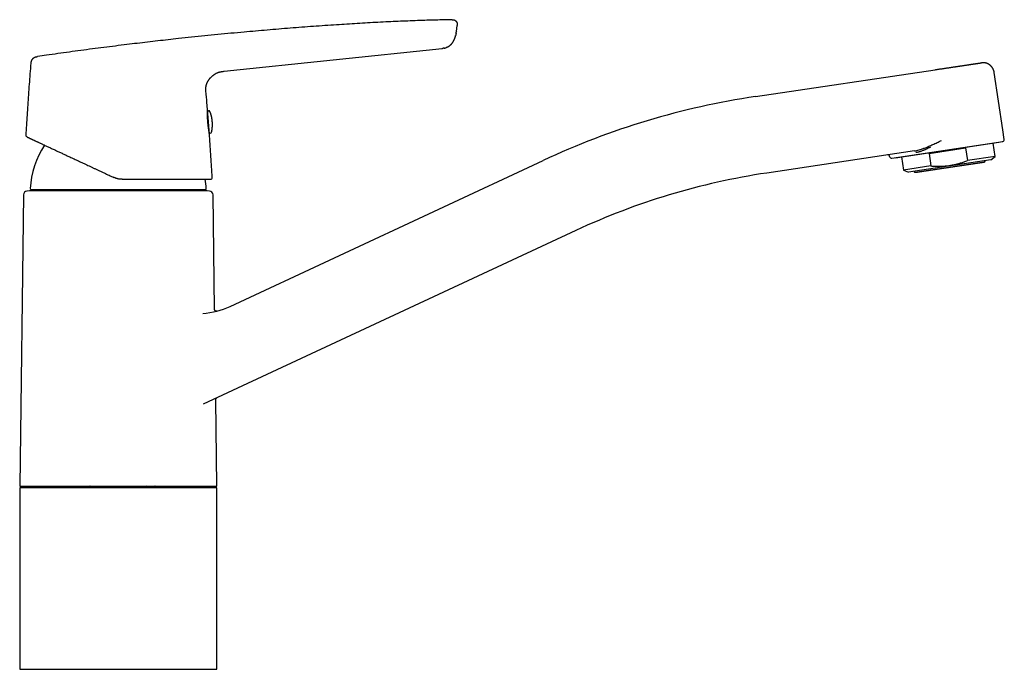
# Model space of a CAD drawing. Header units: millimetres. Extents: x 8 to 820, y 12 to 521.
# Tile 28 of 28: x 565 to 820, y 353 to 521. Entities that reach past the tile are written whole.
import ezdxf

# ---------------------------------------------------------------- set-up
doc = ezdxf.new("R2010")
doc.units = ezdxf.units.MM

msp = doc.modelspace()

# ---------------------------------------------------------------- linework, layer by layer
at = {"color": 7, "linetype": 'Continuous', "lineweight": 30}
for p, q in [((678.3, 518.1), (678.27, 517.89)), ((678.27, 517.89), (678.27, 517.89)), ((678.3, 518.1), (678.49, 519.64)), ((677.75, 515.92), (677.69, 515.8)), ((677.75, 515.92), (677.75, 515.92)), ((618.22, 507.77), (674.63, 513.7)), ((674.64, 513.7), (674.63, 513.7)), ((814.09, 509.96), (814.08, 509.95)), ((617.12, 507.59), (617.16, 507.6)), ((617.53, 507.68), (617.58, 507.69)), ((755.71, 501.23), (802.2, 508.18)), ((817.48, 507.43), (817.46, 507.53)), ((817.47, 507.44), (817.48, 507.43)), ((817.47, 507.44), (817.48, 507.43)), ((819.69, 492.62), (817.48, 507.43)), ((613.67, 504.37), (613.68, 504.41)), ((613.56, 503.93), (613.56, 503.98)), ((613.95, 497.4), (613.95, 497.43)), ((613.95, 497.43), (613.95, 497.43)), ((614.39, 491.83), (614.39, 491.87)), ((820.07, 490.14), (819.7, 492.62)), ((790.97, 485.27), (819.65, 489.57)), ((791.95, 485.41), (818.65, 489.4)), ((817.68, 485.74), (817.17, 489.18)), ((818.65, 489.4), (818.65, 489.42)), ((796.81, 487.17), (758.6, 481.44)), ((800.59, 486.5), (810.07, 487.92)), ((810.07, 487.92), (810.56, 484.68)), ((619.79, 446.93), (700.75, 484.69)), ((790.4, 485.7), (790.4, 485.69)), ((793.43, 485.63), (793.95, 482.19)), ((816.55, 484.84), (795.29, 481.67)), ((800.59, 486.5), (801.07, 483.26)), ((817.68, 485.74), (810.56, 484.68)), ((816.55, 484.84), (817.68, 485.74)), ((801.07, 483.26), (793.95, 482.19)), ((793.95, 482.19), (795.29, 481.67)), ((567.83, 476.82), (567.22, 476.77)), ((613.83, 476.82), (567.83, 476.82)), ((568.26, 477.18), (613.4, 477.18)), ((614.44, 476.77), (613.83, 476.82)), ((566.31, 475.78), (565.33, 400.42)), ((615.74, 446.18), (615.35, 475.78)), ((709.2, 466.56), (612.82, 421.62)), ((616.33, 400.42), (616.04, 422.79)), ((565.33, 400.42), (616.33, 400.42)), ((565.33, 400.02), (565.33, 353.02)), ((616.33, 400.02), (565.33, 400.02)), ((616.33, 353.02), (616.33, 400.02)), ((565.33, 353.02), (616.33, 353.02))]:
    msp.add_line(p, q, dxfattribs=at)
for centre, radius, start, end in [((785.28, 303.43), 200, 98.5, 115), ((613.68, 497.06), 0.3, 329.1641, 4.4474), ((614.27, 497.26), 0.3, 21.889, 184.4474), ((614.06, 492.16), 0.3, 4.4474, 38.674), ((614.67, 492.06), 0.3, 184.4474, 347.0058), ((819.57, 490.07), 0.5, 278.5231, 8.5231), ((590.83, 476.17), 22.8, 146.7901, 176.9191), ((789.91, 485.63), 0.5, 8.5462, 98.5231), ((790.9, 485.77), 0.5, 188.5231, 278.5231), ((590.83, 476.17), 22.8, 3.081, 9.2154), ((614.64, 480.32), 0.5, 270, 3.2816), ((785.28, 303.43), 180, 98.5231, 115), ((567.31, 475.77), 1, 95, 179.2559), ((568.26, 477.38), 0.2, 176.9566, 270), ((613.4, 477.38), 0.2, 270, 3.0434), ((614.35, 475.77), 1, 0.7441, 85), ((611.33, 465.06), 20, 273.922, 295)]:
    msp.add_arc(centre, radius, start, end, dxfattribs=at)
for points, knots in [([(677.18, 521.12), (676.76, 521.11), (675.69, 521.09), (673.99, 521.05), (672.07, 521), (670.15, 520.94), (668.04, 520.87), (665.73, 520.78), (663.22, 520.68), (660.65, 520.56), (658.03, 520.43), (655.34, 520.28), (652.66, 520.12), (649.98, 519.96), (647.19, 519.78), (644.3, 519.58), (641.31, 519.37), (638.32, 519.15), (635.33, 518.92), (632.35, 518.68), (629.36, 518.43), (626.37, 518.17), (623.25, 517.89), (619.99, 517.59), (616.59, 517.27), (613.19, 516.93), (609.8, 516.58), (606.65, 516.24), (603.74, 515.92), (601.08, 515.62), (598.41, 515.32), (595.74, 515), (592.96, 514.67), (590.08, 514.31), (587.1, 513.94), (584.13, 513.55), (581.15, 513.16), (578.19, 512.75), (575.22, 512.34), (572.47, 511.95), (570.72, 511.69), (569.95, 511.58)], [0, 0, 0, 0, 0.011776, 0.029585, 0.047411, 0.065236, 0.083053, 0.106371, 0.129679, 0.152978, 0.177933, 0.202883, 0.22783, 0.252776, 0.277723, 0.305567, 0.333409, 0.361248, 0.389082, 0.416908, 0.444726, 0.472537, 0.500343, 0.532048, 0.563752, 0.595448, 0.627128, 0.658785, 0.683664, 0.708576, 0.733527, 0.758505, 0.783498, 0.811395, 0.839279, 0.867137, 0.894971, 0.922784, 0.950578, 0.97836, 1, 1, 1, 1]), ([(677.21, 521.12), (677.2, 521.12), (677.19, 521.12), (677.18, 521.12), (677.18, 521.12)], [0, 0, 0, 0, 0.9080666, 1, 1, 1, 1]), ([(677.2, 521.12), (677.2, 521.12), (677.19, 521.12), (677.18, 521.12), (677.18, 521.12)], [0, 0, 0, 0, 0.197462, 1, 1, 1, 1]), ([(677.21, 521.12), (677.23, 521.12), (677.29, 521.12), (677.37, 521.12), (677.47, 521.11), (677.57, 521.1), (677.66, 521.08), (677.75, 521.05), (677.84, 521.02), (677.93, 520.98), (678.01, 520.92), (678.09, 520.87), (678.16, 520.8), (678.23, 520.73), (678.29, 520.66), (678.35, 520.58), (678.39, 520.49), (678.43, 520.4), (678.47, 520.31), (678.49, 520.21), (678.51, 520.1), (678.52, 519.99), (678.51, 519.87), (678.5, 519.76), (678.5, 519.68), (678.49, 519.64)], [0, 0, 0, 0, 0.026998, 0.069311, 0.111624, 0.153952, 0.196257, 0.238528, 0.28081, 0.323114, 0.365425, 0.407729, 0.450037, 0.492348, 0.534659, 0.576966, 0.619269, 0.661575, 0.703879, 0.746169, 0.796905, 0.847678, 0.898434, 0.9492, 1, 1, 1, 1]), ([(678.24, 517.65), (678.23, 517.62), (678.22, 517.52), (678.18, 517.32), (678.15, 517.15), (678.13, 517.06), (678.13, 517.06)], [0, 0, 0, 0, 0.112027, 0.550973, 0.98996, 1, 1, 1, 1]), ([(678.24, 517.65), (678.24, 517.65), (678.24, 517.65), (678.24, 517.66), (678.24, 517.67), (678.24, 517.68), (678.24, 517.69), (678.24, 517.69), (678.24, 517.7), (678.24, 517.71), (678.24, 517.72), (678.24, 517.72), (678.25, 517.73), (678.25, 517.73), (678.25, 517.74), (678.25, 517.74), (678.25, 517.75), (678.25, 517.75), (678.25, 517.76), (678.25, 517.77), (678.25, 517.78), (678.25, 517.79), (678.26, 517.81), (678.26, 517.82), (678.26, 517.84), (678.26, 517.85), (678.27, 517.87), (678.27, 517.88), (678.27, 517.89)], [0, 0, 0, 0, 0.090945, 0.172452, 0.244536, 0.307214, 0.36051, 0.397795, 0.428658, 0.45321, 0.467623, 0.47883, 0.487291, 0.490814, 0.494125, 0.497502, 0.501198, 0.510207, 0.522072, 0.537178, 0.562661, 0.594449, 0.632659, 0.687087, 0.750955, 0.824341, 0.907324, 1, 1, 1, 1]), ([(676.93, 514.7), (676.93, 514.69), (676.88, 514.64), (676.79, 514.56), (676.67, 514.45), (676.54, 514.35), (676.42, 514.26), (676.28, 514.17), (676.14, 514.09), (675.99, 514.01), (675.83, 513.94), (675.72, 513.91), (675.66, 513.89)], [0, 0, 0, 0, 0.005748, 0.1351465, 0.2387192, 0.3422902, 0.4458125, 0.54927, 0.6526807, 0.768505, 0.8843936, 1, 1, 1, 1]), ([(676.93, 514.7), (676.93, 514.7), (676.94, 514.71), (676.95, 514.71), (676.96, 514.72), (676.96, 514.73), (676.97, 514.74), (676.98, 514.75), (676.99, 514.75), (676.99, 514.76), (677, 514.77), (677.01, 514.78), (677.02, 514.79), (677.03, 514.8), (677.05, 514.83), (677.09, 514.87), (677.13, 514.92), (677.18, 514.98), (677.22, 515.04), (677.27, 515.1), (677.32, 515.17), (677.37, 515.24), (677.41, 515.31), (677.45, 515.37), (677.49, 515.43), (677.53, 515.49), (677.56, 515.54), (677.58, 515.59), (677.6, 515.63), (677.62, 515.66), (677.64, 515.7), (677.65, 515.73), (677.67, 515.76), (677.68, 515.78), (677.69, 515.8), (677.69, 515.8)], [0, 0, 0, 0, 0.036396, 0.068413, 0.096047, 0.119317, 0.138276, 0.153048, 0.161548, 0.16812, 0.170859, 0.179187, 0.191162, 0.203365, 0.217929, 0.253819, 0.293911, 0.338203, 0.386694, 0.438873, 0.490239, 0.539726, 0.587343, 0.633095, 0.676986, 0.71902, 0.758933, 0.787456, 0.815353, 0.843206, 0.871588, 0.90103, 0.931998, 0.964882, 1, 1, 1, 1]), ([(677.75, 515.92), (677.75, 515.92), (677.75, 515.93), (677.76, 515.95), (677.77, 515.96), (677.78, 515.98), (677.78, 516), (677.79, 516.01), (677.8, 516.03), (677.81, 516.05), (677.82, 516.07), (677.83, 516.1), (677.84, 516.14), (677.86, 516.18), (677.88, 516.23), (677.89, 516.27), (677.91, 516.31), (677.92, 516.35), (677.94, 516.39), (677.95, 516.44), (677.97, 516.49), (677.99, 516.54), (678, 516.58), (678.01, 516.61), (678.01, 516.64), (678.02, 516.65), (678.02, 516.67), (678.02, 516.68), (678.03, 516.68), (678.03, 516.68), (678.03, 516.68), (678.03, 516.68), (678.03, 516.69), (678.03, 516.69), (678.03, 516.69), (678.03, 516.69), (678.03, 516.69), (678.03, 516.69), (678.03, 516.7), (678.03, 516.7), (678.03, 516.71), (678.04, 516.73), (678.04, 516.74), (678.05, 516.76), (678.06, 516.78), (678.06, 516.81), (678.07, 516.84), (678.08, 516.88), (678.09, 516.92), (678.11, 516.96), (678.12, 517.01), (678.12, 517.04), (678.13, 517.06)], [0, 0, 0, 0, 0.033151, 0.061165, 0.084169, 0.102453, 0.116656, 0.122652, 0.131766, 0.141484, 0.152598, 0.165299, 0.188741, 0.216702, 0.23954, 0.264811, 0.290954, 0.315857, 0.339515, 0.37756, 0.411925, 0.44264, 0.469734, 0.493239, 0.510118, 0.524574, 0.536664, 0.544239, 0.550611, 0.555899, 0.560258, 0.563648, 0.566131, 0.567083, 0.567895, 0.568637, 0.569402, 0.570272, 0.571307, 0.573992, 0.582198, 0.594438, 0.610793, 0.631284, 0.655906, 0.68909, 0.727626, 0.77149, 0.820658, 0.875121, 0.934889, 1, 1, 1, 1]), ([(674.63, 513.7), (674.63, 513.7), (674.63, 513.7), (674.64, 513.7), (674.65, 513.7), (674.66, 513.7), (674.67, 513.7), (674.68, 513.7), (674.69, 513.71), (674.7, 513.71), (674.71, 513.71), (674.72, 513.71), (674.73, 513.71), (674.73, 513.71), (674.74, 513.71), (674.75, 513.71), (674.76, 513.71), (674.76, 513.71), (674.77, 513.71), (674.78, 513.72), (674.79, 513.72), (674.81, 513.72), (674.82, 513.72), (674.82, 513.72), (674.83, 513.72), (674.84, 513.72), (674.85, 513.72), (674.85, 513.72), (674.85, 513.72), (674.85, 513.72)], [0, 0, 0, 0, 0.019865, 0.096366, 0.164219, 0.223454, 0.274126, 0.316335, 0.350255, 0.376218, 0.390906, 0.402228, 0.407081, 0.414055, 0.421092, 0.430512, 0.435236, 0.440162, 0.451638, 0.466484, 0.492647, 0.526727, 0.569026, 0.619692, 0.678796, 0.746376, 0.822442, 0.90699, 1, 1, 1, 1]), ([(675.12, 513.76), (675.07, 513.75), (674.98, 513.74), (674.9, 513.73), (674.85, 513.72)], [0, 0, 0, 0, 0.55029, 1, 1, 1, 1]), ([(675.12, 513.76), (675.13, 513.76), (675.13, 513.76), (675.14, 513.76), (675.14, 513.76), (675.15, 513.77), (675.16, 513.77), (675.17, 513.77), (675.18, 513.77), (675.19, 513.77), (675.2, 513.77), (675.21, 513.78), (675.22, 513.78), (675.24, 513.78), (675.25, 513.79), (675.27, 513.79), (675.28, 513.79), (675.29, 513.79), (675.3, 513.8), (675.31, 513.8), (675.33, 513.8), (675.35, 513.81), (675.38, 513.81), (675.4, 513.82), (675.42, 513.82), (675.45, 513.83), (675.47, 513.83), (675.49, 513.84), (675.51, 513.85), (675.54, 513.85), (675.56, 513.86), (675.58, 513.86), (675.6, 513.87), (675.61, 513.87), (675.63, 513.88), (675.65, 513.88), (675.66, 513.89), (675.66, 513.89)], [0, 0, 0, 0, 0.05483, 0.106372, 0.154586, 0.199443, 0.240922, 0.278361, 0.312525, 0.343416, 0.371047, 0.398515, 0.421854, 0.441158, 0.456592, 0.468483, 0.473313, 0.477581, 0.481508, 0.487366, 0.493658, 0.502753, 0.512569, 0.524063, 0.538328, 0.555933, 0.577165, 0.602171, 0.631026, 0.663763, 0.700388, 0.740887, 0.785231, 0.833377, 0.885269, 0.940837, 1, 1, 1, 1]), ([(567, 491.22), (567.05, 492.09), (567.15, 493.83), (567.31, 496.44), (567.48, 499.05), (567.67, 501.7), (567.86, 504.4), (568.08, 507.13), (568.23, 508.95), (568.31, 509.86)], [0, 0, 0, 0, 0.14, 0.28, 0.42, 0.56, 0.706667, 0.853333, 1, 1, 1, 1]), ([(568.31, 509.86), (568.31, 509.9), (568.32, 509.99), (568.33, 510.12), (568.35, 510.25), (568.38, 510.38), (568.42, 510.5), (568.46, 510.61), (568.51, 510.71), (568.56, 510.8), (568.62, 510.89), (568.69, 510.98), (568.76, 511.06), (568.84, 511.14), (568.92, 511.21), (569.01, 511.27), (569.1, 511.33), (569.2, 511.38), (569.3, 511.43), (569.42, 511.47), (569.55, 511.51), (569.68, 511.54), (569.8, 511.56), (569.89, 511.57), (569.93, 511.58)], [0, 0, 0, 0, 0.05002, 0.100024, 0.150031, 0.200044, 0.250029, 0.291694, 0.333367, 0.375039, 0.416705, 0.458358, 0.499997, 0.541634, 0.583284, 0.624949, 0.666622, 0.708299, 0.749969, 0.799958, 0.84997, 0.899976, 0.94998, 1, 1, 1, 1]), ([(807.12, 508.91), (807.22, 508.93), (807.41, 508.96), (807.7, 509), (807.98, 509.04), (808.26, 509.08), (808.53, 509.12), (808.8, 509.16), (809.06, 509.2), (809.32, 509.24), (809.58, 509.28), (809.83, 509.32), (810.07, 509.35), (810.31, 509.39), (810.55, 509.43), (810.77, 509.46), (811, 509.49), (811.14, 509.51), (811.21, 509.52)], [0, 0, 0, 0, 0.062856, 0.125677, 0.188462, 0.251214, 0.313935, 0.375513, 0.437076, 0.498634, 0.560202, 0.62305, 0.685917, 0.748791, 0.811654, 0.874489, 0.937277, 1, 1, 1, 1]), ([(811.21, 509.52), (811.28, 509.54), (811.42, 509.56), (811.62, 509.59), (811.81, 509.61), (812, 509.64), (812.17, 509.67), (812.34, 509.69), (812.5, 509.72), (812.66, 509.74), (812.81, 509.76), (812.97, 509.79), (813.12, 509.81), (813.27, 509.83), (813.4, 509.85), (813.52, 509.87), (813.59, 509.88), (813.63, 509.89)], [0, 0, 0, 0, 0.063528, 0.126949, 0.190255, 0.253449, 0.316536, 0.378396, 0.440156, 0.501817, 0.563378, 0.636534, 0.709542, 0.7824, 0.855099, 0.927635, 1, 1, 1, 1]), ([(813.63, 509.89), (813.66, 509.89), (813.73, 509.9), (813.81, 509.91), (813.89, 509.92), (813.95, 509.93), (814.01, 509.94), (814.06, 509.95), (814.08, 509.95), (814.09, 509.96)], [0, 0, 0, 0, 0.141071, 0.281799, 0.422176, 0.562202, 0.708521, 0.854457, 1, 1, 1, 1]), ([(814.09, 509.96), (814.1, 509.96), (814.12, 509.96), (814.13, 509.96), (814.14, 509.96), (814.14, 509.96), (814.14, 509.96)], [0, 0, 0, 0, 0.311323, 0.621764, 0.931284, 1, 1, 1, 1]), ([(817.47, 507.44), (817.47, 507.47), (817.46, 507.55), (817.43, 507.65), (817.41, 507.74), (817.39, 507.83), (817.37, 507.9), (817.35, 507.96), (817.33, 508.01), (817.31, 508.05), (817.3, 508.08), (817.29, 508.1), (817.29, 508.12), (817.28, 508.14), (817.27, 508.15), (817.27, 508.17), (817.25, 508.2), (817.24, 508.24), (817.22, 508.29), (817.19, 508.35), (817.15, 508.42), (817.11, 508.5), (817.05, 508.58), (817.01, 508.66), (816.96, 508.72), (816.93, 508.77), (816.9, 508.82), (816.87, 508.85), (816.84, 508.88), (816.82, 508.92), (816.78, 508.95), (816.74, 509), (816.7, 509.05), (816.64, 509.11), (816.58, 509.17), (816.51, 509.24), (816.43, 509.31), (816.34, 509.38), (816.24, 509.45), (816.14, 509.52), (816.04, 509.59), (815.94, 509.64), (815.85, 509.69), (815.76, 509.73), (815.67, 509.77), (815.57, 509.81), (815.47, 509.85), (815.34, 509.88), (815.24, 509.91), (815.16, 509.93), (815.12, 509.94), (815.09, 509.94), (815.06, 509.95), (815.03, 509.95), (815.02, 509.96), (815, 509.96), (814.99, 509.96), (814.98, 509.96), (814.95, 509.97), (814.92, 509.97), (814.88, 509.97), (814.82, 509.98), (814.76, 509.99), (814.68, 509.99), (814.59, 509.99), (814.49, 509.99), (814.38, 509.99), (814.26, 509.98), (814.18, 509.97), (814.14, 509.96)], [0, 0, 0, 0, 0.024495, 0.047056, 0.067601, 0.086063, 0.10238, 0.116505, 0.128397, 0.136488, 0.14303, 0.148012, 0.15161, 0.155236, 0.159191, 0.163477, 0.168095, 0.178858, 0.191099, 0.204614, 0.223842, 0.244333, 0.266099, 0.289149, 0.303898, 0.3171, 0.328647, 0.338533, 0.346753, 0.353935, 0.366076, 0.379403, 0.394131, 0.411533, 0.430608, 0.451348, 0.473739, 0.496704, 0.524806, 0.551627, 0.577157, 0.601393, 0.624337, 0.645622, 0.666452, 0.688068, 0.710458, 0.740022, 0.770712, 0.780558, 0.789591, 0.797337, 0.80381, 0.80902, 0.814269, 0.815528, 0.817379, 0.820059, 0.825621, 0.833022, 0.842238, 0.853243, 0.867965, 0.884914, 0.904016, 0.925184, 0.948316, 0.973297, 1, 1, 1, 1]), ([(613.68, 504.42), (613.7, 504.48), (613.74, 504.6), (613.82, 504.78), (613.9, 504.96), (613.99, 505.14), (614.09, 505.31), (614.2, 505.48), (614.31, 505.65), (614.43, 505.81), (614.56, 505.96), (614.7, 506.12), (614.85, 506.27), (615.01, 506.43), (615.17, 506.58), (615.35, 506.72), (615.53, 506.85), (615.71, 506.98), (615.9, 507.09), (616.09, 507.2), (616.29, 507.3), (616.49, 507.39), (616.7, 507.47), (616.91, 507.54), (617.05, 507.58), (617.12, 507.59)], [0, 0, 0, 0, 0.038662, 0.079655, 0.120667, 0.161696, 0.202726, 0.243741, 0.284748, 0.325755, 0.366764, 0.407776, 0.453708, 0.499639, 0.54557, 0.591504, 0.637444, 0.682565, 0.727678, 0.772778, 0.817871, 0.863788, 0.909714, 0.955645, 1, 1, 1, 1]), ([(617.12, 507.59), (617.13, 507.6), (617.21, 507.62), (617.34, 507.65), (617.48, 507.67), (617.56, 507.69), (617.58, 507.69)], [0, 0, 0, 0, 0.074148, 0.477957, 0.881732, 1, 1, 1, 1]), ([(617.58, 507.69), (617.65, 507.7), (617.79, 507.72), (618, 507.75), (618.15, 507.76), (618.22, 507.77)], [0, 0, 0, 0, 0.3160713, 0.6580234, 1, 1, 1, 1]), ([(802.2, 508.18), (802.31, 508.2), (802.55, 508.23), (802.9, 508.28), (803.25, 508.34), (803.61, 508.39), (803.96, 508.44), (804.31, 508.49), (804.65, 508.54), (805.01, 508.6), (805.36, 508.65), (805.72, 508.7), (806.08, 508.76), (806.43, 508.81), (806.78, 508.86), (807, 508.9), (807.12, 508.91)], [0, 0, 0, 0, 0.0697691, 0.1396102, 0.209515, 0.2794747, 0.34948, 0.4195212, 0.4895885, 0.5596721, 0.6330999, 0.7065243, 0.7799354, 0.8533237, 0.9266809, 1, 1, 1, 1]), ([(613.56, 503.93), (613.56, 503.95), (613.57, 504.03), (613.61, 504.18), (613.65, 504.32), (613.67, 504.4), (613.68, 504.42)], [0, 0, 0, 0, 0.091672, 0.502263, 0.91219, 1, 1, 1, 1]), ([(613.53, 502.43), (613.52, 502.49), (613.51, 502.63), (613.5, 502.82), (613.49, 503.02), (613.48, 503.22), (613.49, 503.42), (613.51, 503.62), (613.53, 503.79), (613.55, 503.9), (613.56, 503.93)], [0, 0, 0, 0, 0.132278, 0.264545, 0.396818, 0.529089, 0.661322, 0.793567, 0.925828, 1, 1, 1, 1]), ([(613.95, 497.43), (613.91, 497.93), (613.79, 499.4), (613.65, 501.06), (613.55, 502.23), (613.53, 502.43)], [0, 0, 0, 0, 0.297802, 0.881915, 1, 1, 1, 1]), ([(614.39, 491.87), (614.39, 491.87), (614.39, 491.87), (614.38, 491.88), (614.38, 491.9), (614.37, 491.92), (614.37, 491.95), (614.36, 491.99), (614.35, 492.03), (614.35, 492.07), (614.34, 492.12), (614.33, 492.18), (614.32, 492.23), (614.31, 492.29), (614.3, 492.34), (614.29, 492.4), (614.28, 492.46), (614.27, 492.52), (614.26, 492.57), (614.25, 492.63), (614.24, 492.7), (614.22, 492.79), (614.21, 492.89), (614.19, 493), (614.17, 493.13), (614.16, 493.26), (614.14, 493.4), (614.12, 493.54), (614.1, 493.69), (614.08, 493.84), (614.07, 493.99), (614.05, 494.15), (614.04, 494.31), (614.02, 494.46), (614.01, 494.62), (614, 494.78), (613.99, 494.94), (613.98, 495.1), (613.97, 495.25), (613.96, 495.41), (613.95, 495.56), (613.95, 495.71), (613.95, 495.86), (613.94, 496), (613.94, 496.13), (613.94, 496.27), (613.94, 496.39), (613.94, 496.51), (613.94, 496.63), (613.94, 496.74), (613.94, 496.84), (613.94, 496.94), (613.94, 497.02), (613.94, 497.09), (613.95, 497.15), (613.95, 497.19), (613.95, 497.24), (613.95, 497.28), (613.95, 497.31), (613.95, 497.34), (613.95, 497.37), (613.95, 497.39), (613.95, 497.4), (613.95, 497.4), (613.95, 497.4)], [0, 0, 0, 0, 0.017095, 0.033628, 0.04961, 0.065043, 0.079932, 0.094277, 0.108077, 0.123487, 0.138152, 0.152071, 0.16524, 0.177659, 0.189327, 0.2015, 0.212727, 0.223007, 0.232739, 0.242525, 0.252373, 0.267935, 0.283584, 0.299326, 0.317335, 0.335478, 0.353749, 0.372037, 0.390318, 0.408591, 0.426861, 0.445127, 0.463395, 0.481666, 0.499939, 0.518218, 0.536508, 0.554812, 0.573133, 0.591469, 0.609817, 0.628167, 0.646515, 0.664858, 0.683192, 0.701514, 0.719825, 0.738194, 0.756729, 0.775435, 0.794317, 0.813379, 0.832626, 0.852058, 0.864168, 0.876985, 0.89051, 0.904743, 0.919685, 0.935337, 0.951702, 0.968786, 0.986596, 1, 1, 1, 1]), ([(614.08, 495.88), (614.07, 495.92), (614.07, 496), (614.06, 496.12), (614.05, 496.23), (614.04, 496.32), (614.04, 496.38), (614.03, 496.44), (614.03, 496.49), (614.02, 496.54), (614.02, 496.59), (614.02, 496.66), (614.01, 496.74), (614, 496.84), (613.99, 496.93), (613.99, 497.01), (613.98, 497.08), (613.98, 497.13), (613.98, 497.18), (613.97, 497.21), (613.97, 497.22), (613.97, 497.23), (613.97, 497.23), (613.97, 497.23), (613.97, 497.23)], [0, 0, 0, 0, 0.049627, 0.0989057, 0.1479732, 0.1969683, 0.2226526, 0.2483753, 0.2741564, 0.3000157, 0.3259727, 0.3520469, 0.4160609, 0.4795, 0.5426603, 0.6058421, 0.6693451, 0.7334647, 0.7974788, 0.8609179, 0.9240782, 0.9556523, 0.9872694, 1, 1, 1, 1]), ([(614.97, 491.99), (614.98, 492.04), (615, 492.14), (615.03, 492.29), (615.06, 492.45), (615.09, 492.6), (615.11, 492.76), (615.13, 492.92), (615.15, 493.07), (615.16, 493.23), (615.18, 493.39), (615.19, 493.54), (615.19, 493.7), (615.2, 493.86), (615.2, 494.02), (615.2, 494.18), (615.19, 494.33), (615.18, 494.49), (615.18, 494.65), (615.16, 494.81), (615.15, 494.96), (615.13, 495.12), (615.11, 495.28), (615.08, 495.43), (615.06, 495.59), (615.03, 495.75), (615, 495.9), (614.96, 496.06), (614.93, 496.21), (614.89, 496.36), (614.84, 496.52), (614.8, 496.67), (614.75, 496.82), (614.7, 496.97), (614.64, 497.12), (614.59, 497.25), (614.56, 497.33), (614.55, 497.37)], [0, 0, 0, 0, 0.027518, 0.056276, 0.085041, 0.113814, 0.142594, 0.171382, 0.200177, 0.228979, 0.257789, 0.286605, 0.315429, 0.344259, 0.373096, 0.401941, 0.430792, 0.45965, 0.488515, 0.517387, 0.546266, 0.575152, 0.604044, 0.632943, 0.66185, 0.690763, 0.719684, 0.748611, 0.777546, 0.806488, 0.835437, 0.864394, 0.893358, 0.92233, 0.951309, 0.980296, 1, 1, 1, 1]), ([(614.38, 492.03), (614.38, 492.03), (614.38, 492.03), (614.37, 492.04), (614.37, 492.04), (614.37, 492.06), (614.37, 492.08), (614.37, 492.11), (614.37, 492.16), (614.36, 492.21), (614.36, 492.28), (614.35, 492.35), (614.35, 492.42), (614.34, 492.5), (614.33, 492.58), (614.33, 492.65), (614.32, 492.71), (614.32, 492.76), (614.31, 492.81), (614.31, 492.86), (614.31, 492.92), (614.3, 493), (614.29, 493.11), (614.28, 493.26), (614.27, 493.41), (614.26, 493.57), (614.24, 493.73), (614.23, 493.9), (614.22, 494.07), (614.2, 494.25), (614.19, 494.39), (614.18, 494.51), (614.18, 494.6), (614.17, 494.69), (614.16, 494.78), (614.15, 494.86), (614.15, 494.98), (614.14, 495.12), (614.12, 495.28), (614.11, 495.43), (614.1, 495.58), (614.09, 495.74), (614.08, 495.83), (614.08, 495.88)], [0, 0, 0, 0, 0.009808, 0.026259, 0.04279, 0.05942, 0.089933, 0.120215, 0.150386, 0.180568, 0.210882, 0.241449, 0.2671, 0.292574, 0.317942, 0.343277, 0.35656, 0.369864, 0.383199, 0.396575, 0.410004, 0.423494, 0.456595, 0.489399, 0.52206, 0.554731, 0.587568, 0.620725, 0.653826, 0.686631, 0.719291, 0.735618, 0.751967, 0.768358, 0.784809, 0.80134, 0.81797, 0.848497, 0.878787, 0.908961, 0.93914, 0.969446, 1, 1, 1, 1]), ([(615.14, 480.35), (615.09, 481.23), (614.99, 483), (614.82, 485.66), (614.64, 488.31), (614.5, 490.37), (614.41, 491.54), (614.39, 491.83)], [0, 0, 0, 0, 0.2310645, 0.4621377, 0.6932179, 0.9243035, 1, 1, 1, 1]), ([(567.29, 490.74), (567.27, 490.75), (567.23, 490.77), (567.17, 490.81), (567.12, 490.87), (567.07, 490.93), (567.04, 491), (567.02, 491.07), (567, 491.14), (567, 491.19), (567, 491.22)], [0, 0, 0, 0, 0.120149, 0.244362, 0.371439, 0.499999, 0.628558, 0.755636, 0.87985, 1, 1, 1, 1]), ([(567.29, 490.74), (567.3, 490.73), (567.3, 490.73), (567.34, 490.72), (567.39, 490.69), (567.46, 490.66), (567.55, 490.62), (567.65, 490.57), (567.78, 490.51), (567.91, 490.45), (568.05, 490.38), (568.2, 490.31), (568.37, 490.24), (568.55, 490.15), (568.74, 490.06), (568.95, 489.96), (569.16, 489.86), (569.4, 489.75), (569.64, 489.64), (569.9, 489.52), (570.17, 489.4), (570.45, 489.27), (570.74, 489.13), (571.04, 488.99), (571.35, 488.84), (571.69, 488.69), (572.06, 488.51), (572.46, 488.32), (572.88, 488.13), (573.31, 487.93), (573.76, 487.72), (574.19, 487.52), (574.61, 487.32), (575.02, 487.13), (575.43, 486.94), (575.85, 486.74), (576.28, 486.54), (576.71, 486.34), (577.15, 486.14), (577.6, 485.93), (578.07, 485.71), (578.58, 485.47), (579.13, 485.22), (579.69, 484.96), (580.25, 484.69), (580.82, 484.43), (581.41, 484.15), (582.03, 483.87), (582.67, 483.57), (583.31, 483.27), (583.96, 482.96), (584.62, 482.65), (585.29, 482.34), (585.94, 482.04), (586.58, 481.74), (587.2, 481.45), (587.82, 481.16), (588.44, 480.87), (589.07, 480.58), (589.49, 480.38), (589.7, 480.29)], [0, 0, 0, 0, 0.017908, 0.035786, 0.05365, 0.07152, 0.089412, 0.107343, 0.125331, 0.140925, 0.156495, 0.172051, 0.187604, 0.203165, 0.218746, 0.234358, 0.250011, 0.265503, 0.281025, 0.296589, 0.312203, 0.327878, 0.343343, 0.358886, 0.374517, 0.389861, 0.408113, 0.426374, 0.444659, 0.462981, 0.481355, 0.499794, 0.515318, 0.530865, 0.546443, 0.562061, 0.577726, 0.593164, 0.608663, 0.624228, 0.63962, 0.65792, 0.67621, 0.694503, 0.71281, 0.731143, 0.749512, 0.769455, 0.789394, 0.809343, 0.829317, 0.849329, 0.869394, 0.889529, 0.907965, 0.926377, 0.944775, 0.963171, 0.981576, 1, 1, 1, 1]), ([(796.81, 487.17), (797.01, 487.2), (797.43, 487.27), (798.1, 487.45), (798.86, 487.69), (799.7, 487.99), (800.61, 488.37), (801.61, 488.82), (802.7, 489.33), (803.45, 489.69), (803.84, 489.88)], [0, 0, 0, 0, 0.08508, 0.18143, 0.289143, 0.408287, 0.538911, 0.681053, 0.834742, 1, 1, 1, 1]), ([(800.98, 488.16), (800.88, 488.1), (800.67, 488), (800.38, 487.85), (800.09, 487.71), (799.83, 487.59), (799.59, 487.48), (799.42, 487.4), (799.3, 487.35), (799.25, 487.33), (799.19, 487.31), (799.14, 487.29), (799.08, 487.26), (798.91, 487.2), (798.63, 487.09), (798.25, 486.96), (797.87, 486.86), (797.51, 486.77), (797.27, 486.73), (797.16, 486.71)], [0, 0, 0, 0, 0.080319, 0.157578, 0.23179, 0.30297, 0.363114, 0.420935, 0.435697, 0.450301, 0.464747, 0.479036, 0.493168, 0.507142, 0.611711, 0.71312, 0.811523, 0.907088, 1, 1, 1, 1]), ([(801.07, 483.26), (801.22, 483.25), (801.51, 483.23), (801.95, 483.2), (802.39, 483.19), (802.83, 483.18), (803.26, 483.18), (803.7, 483.19), (804.14, 483.21), (804.6, 483.25), (805.07, 483.29), (805.54, 483.34), (806, 483.41), (806.47, 483.49), (806.93, 483.58), (807.39, 483.68), (807.85, 483.79), (808.31, 483.91), (808.76, 484.05), (809.22, 484.19), (809.67, 484.34), (810.11, 484.5), (810.41, 484.62), (810.56, 484.68)], [0, 0, 0, 0, 0.045747, 0.091276, 0.136585, 0.181679, 0.226569, 0.271272, 0.315811, 0.364644, 0.41335, 0.461973, 0.510559, 0.559155, 0.60781, 0.656568, 0.705472, 0.75456, 0.803863, 0.85252, 0.901426, 0.950586, 1, 1, 1, 1]), ([(805.97, 482.96), (806.07, 482.97), (806.29, 483.01), (806.61, 483.05), (806.94, 483.1), (807.26, 483.15), (807.58, 483.2), (807.89, 483.25), (808.19, 483.29), (808.49, 483.33), (808.78, 483.38), (809.07, 483.42), (809.36, 483.47), (809.65, 483.51), (809.94, 483.55), (810.23, 483.6), (810.51, 483.64), (810.79, 483.68), (811.05, 483.72), (811.3, 483.76), (811.54, 483.79), (811.78, 483.83), (812.01, 483.86), (812.23, 483.89), (812.45, 483.93), (812.67, 483.96), (812.88, 483.99), (813.07, 484.02), (813.26, 484.05), (813.44, 484.07), (813.6, 484.1), (813.75, 484.12), (813.89, 484.14), (814.02, 484.16), (814.15, 484.18), (814.26, 484.2), (814.37, 484.21), (814.47, 484.23), (814.55, 484.24), (814.63, 484.25), (814.69, 484.26), (814.74, 484.27), (814.77, 484.27), (814.8, 484.28), (814.82, 484.28), (814.82, 484.28), (814.82, 484.28)], [0, 0, 0, 0, 0.023351, 0.046658, 0.069954, 0.093268, 0.116635, 0.140021, 0.162015, 0.183984, 0.205954, 0.227952, 0.250004, 0.273365, 0.296676, 0.31997, 0.343277, 0.36663, 0.390009, 0.412, 0.433965, 0.455929, 0.477919, 0.499962, 0.523318, 0.546628, 0.569923, 0.593237, 0.616599, 0.639987, 0.661984, 0.683957, 0.70593, 0.727931, 0.749986, 0.773355, 0.796675, 0.819976, 0.84329, 0.866649, 0.890035, 0.912031, 0.933999, 0.955966, 0.977957, 1, 1, 1, 1]), ([(814.82, 484.28), (814.83, 484.28), (814.85, 484.29), (814.87, 484.29), (814.88, 484.3), (814.9, 484.3), (814.91, 484.31), (814.93, 484.31), (814.95, 484.32), (814.99, 484.35), (815.02, 484.38), (815.05, 484.4), (815.07, 484.43), (815.1, 484.46), (815.12, 484.5), (815.14, 484.54), (815.15, 484.59), (815.16, 484.62), (815.16, 484.63)], [0, 0, 0, 0, 0.05622, 0.099935, 0.131102, 0.156845, 0.183861, 0.212146, 0.241698, 0.347996, 0.451552, 0.503129, 0.564339, 0.637855, 0.723718, 0.822006, 0.932808, 1, 1, 1, 1]), ([(796.69, 481.87), (796.69, 481.87), (796.7, 481.84), (796.72, 481.81), (796.75, 481.77), (796.77, 481.75), (796.8, 481.72), (796.82, 481.7), (796.85, 481.68), (796.89, 481.67), (796.93, 481.65), (796.96, 481.64), (796.99, 481.64), (797.01, 481.63), (797.04, 481.63), (797.07, 481.63), (797.1, 481.63), (797.11, 481.63)], [0, 0, 0, 0, 0.044523, 0.143136, 0.228623, 0.301044, 0.36118, 0.419457, 0.479293, 0.561524, 0.646417, 0.72607, 0.769369, 0.809273, 0.853209, 0.916654, 1, 1, 1, 1]), ([(797.11, 481.63), (797.12, 481.64), (797.12, 481.64), (797.14, 481.64), (797.17, 481.64), (797.21, 481.65), (797.26, 481.66), (797.32, 481.67), (797.4, 481.68), (797.48, 481.69), (797.57, 481.7), (797.67, 481.72), (797.79, 481.74), (797.92, 481.75), (798.06, 481.78), (798.21, 481.8), (798.37, 481.82), (798.54, 481.85), (798.72, 481.87), (798.9, 481.9), (799.09, 481.93), (799.29, 481.96), (799.49, 481.99), (799.71, 482.02), (799.94, 482.06), (800.18, 482.09), (800.43, 482.13), (800.69, 482.17), (800.95, 482.21), (801.22, 482.25), (801.48, 482.29), (801.75, 482.33), (802.02, 482.37), (802.3, 482.41), (802.58, 482.45), (802.88, 482.5), (803.19, 482.54), (803.5, 482.59), (803.81, 482.64), (804.13, 482.68), (804.44, 482.73), (804.75, 482.78), (805.05, 482.82), (805.35, 482.87), (805.66, 482.91), (805.86, 482.94), (805.97, 482.96)], [0, 0, 0, 0, 0.023354, 0.046662, 0.069957, 0.093269, 0.11663, 0.140015, 0.16201, 0.183981, 0.205954, 0.227956, 0.250014, 0.27338, 0.296699, 0.32, 0.343316, 0.366678, 0.390066, 0.412063, 0.434033, 0.456001, 0.477994, 0.500038, 0.523392, 0.546699, 0.569991, 0.593298, 0.616654, 0.640032, 0.662021, 0.683985, 0.705952, 0.727947, 0.749996, 0.77336, 0.796674, 0.819972, 0.843284, 0.866642, 0.89004, 0.912048, 0.934021, 0.955987, 0.977971, 1, 1, 1, 1]), ([(590.72, 479.94), (590.65, 479.96), (590.52, 479.99), (590.31, 480.05), (590.11, 480.12), (589.9, 480.2), (589.77, 480.26), (589.7, 480.29)], [0, 0, 0, 0, 0.194645, 0.391952, 0.591937, 0.794615, 1, 1, 1, 1]), ([(591.81, 479.82), (591.74, 479.82), (591.59, 479.82), (591.37, 479.84), (591.16, 479.86), (590.94, 479.89), (590.79, 479.92), (590.72, 479.94)], [0, 0, 0, 0, 0.198929, 0.398375, 0.598356, 0.798891, 1, 1, 1, 1]), ([(591.81, 479.82), (591.99, 479.82), (592.35, 479.82), (592.88, 479.82), (593.41, 479.82), (593.94, 479.82), (594.41, 479.82), (594.81, 479.82), (595.16, 479.82), (595.5, 479.82), (595.85, 479.82), (596.2, 479.82), (596.6, 479.82), (597.04, 479.82), (597.51, 479.82), (597.99, 479.82), (598.46, 479.82), (598.92, 479.82), (599.39, 479.82), (599.85, 479.82), (600.22, 479.82), (600.52, 479.82), (600.73, 479.82), (600.95, 479.82), (601.16, 479.82), (601.37, 479.82), (601.58, 479.82), (601.85, 479.82), (602.17, 479.82), (602.55, 479.82), (602.93, 479.82), (603.31, 479.82), (603.7, 479.82), (604.09, 479.82), (604.47, 479.82), (604.86, 479.82), (605.23, 479.82), (605.6, 479.82), (605.97, 479.82), (606.33, 479.82), (606.68, 479.82), (607.03, 479.82), (607.36, 479.82), (607.69, 479.82), (608.02, 479.82), (608.36, 479.82), (608.69, 479.82), (609.02, 479.82), (609.33, 479.82), (609.64, 479.82), (609.94, 479.82), (610.22, 479.82), (610.49, 479.82), (610.75, 479.82), (611.01, 479.82), (611.25, 479.82), (611.48, 479.82), (611.71, 479.82), (611.93, 479.82), (612.14, 479.82), (612.34, 479.82), (612.53, 479.82), (612.71, 479.82), (612.89, 479.82), (613.02, 479.82), (613.13, 479.82), (613.21, 479.82), (613.29, 479.82), (613.36, 479.82), (613.43, 479.82), (613.5, 479.82), (613.59, 479.82), (613.69, 479.82), (613.8, 479.82), (613.91, 479.82), (614, 479.82), (614.08, 479.82), (614.16, 479.82), (614.23, 479.82), (614.29, 479.82), (614.36, 479.82), (614.43, 479.82), (614.5, 479.82), (614.55, 479.82), (614.59, 479.82), (614.62, 479.82), (614.64, 479.82), (614.64, 479.82), (614.64, 479.82)], [0, 0, 0, 0, 0.014696, 0.029368, 0.044026, 0.058676, 0.073326, 0.082921, 0.092522, 0.10213, 0.111747, 0.121628, 0.131797, 0.145399, 0.158986, 0.172563, 0.186138, 0.199714, 0.213299, 0.226898, 0.240518, 0.246982, 0.253441, 0.259894, 0.266343, 0.272788, 0.27923, 0.285669, 0.297469, 0.309267, 0.321065, 0.333711, 0.346368, 0.35904, 0.371788, 0.384731, 0.397655, 0.410563, 0.423461, 0.436355, 0.449248, 0.461917, 0.474595, 0.487288, 0.5, 0.513732, 0.527441, 0.541133, 0.554813, 0.568488, 0.582163, 0.595063, 0.607974, 0.620901, 0.633794, 0.646481, 0.65915, 0.671804, 0.684449, 0.69709, 0.70973, 0.72215, 0.734578, 0.747021, 0.759482, 0.7657, 0.771913, 0.778121, 0.784326, 0.790527, 0.796725, 0.80292, 0.814274, 0.825626, 0.836979, 0.847118, 0.857264, 0.867418, 0.877582, 0.887505, 0.897126, 0.911833, 0.926524, 0.941206, 0.955888, 0.970576, 0.985277, 1, 1, 1, 1]), ([(616.34, 445.7), (616.33, 445.7), (616.3, 445.69), (616.25, 445.69), (616.18, 445.69), (616.12, 445.7), (616.06, 445.72), (616, 445.75), (615.94, 445.78), (615.89, 445.83), (615.84, 445.88), (615.8, 445.94), (615.77, 446), (615.75, 446.06), (615.74, 446.12), (615.74, 446.16), (615.74, 446.18)], [0, 0, 0, 0, 0.042682, 0.109604, 0.179419, 0.25175, 0.326114, 0.40193, 0.478543, 0.555255, 0.634954, 0.713221, 0.789369, 0.862823, 0.933138, 1, 1, 1, 1]), ([(616.04, 422.79), (616.04, 422.81), (616.04, 422.85), (616.05, 422.9), (616.06, 422.94), (616.07, 422.98), (616.09, 423.02), (616.11, 423.05), (616.13, 423.08), (616.15, 423.11), (616.17, 423.14), (616.2, 423.17), (616.23, 423.19), (616.27, 423.23), (616.31, 423.24), (616.33, 423.25)], [0, 0, 0, 0, 0.093806, 0.18059, 0.259388, 0.329479, 0.408541, 0.472141, 0.532898, 0.593519, 0.653859, 0.716511, 0.794923, 0.889982, 1, 1, 1, 1]), ([(581.33, 400.42), (581.31, 400.4), (581.24, 400.34), (581.12, 400.24), (580.99, 400.12), (580.91, 400.05), (580.88, 400.02)], [0, 0, 0, 0, 0.1267, 0.461333, 0.795964, 1, 1, 1, 1]), ([(583.55, 400.42), (583.52, 400.4), (583.43, 400.35), (583.28, 400.27), (583.09, 400.16), (582.95, 400.07), (582.88, 400.03), (582.86, 400.02)], [0, 0, 0, 0, 0.128512, 0.39092, 0.662725, 0.943928, 1, 1, 1, 1]), ([(598.79, 400.02), (598.76, 400.04), (598.64, 400.11), (598.42, 400.24), (598.22, 400.36), (598.11, 400.41), (598.1, 400.42)], [0, 0, 0, 0, 0.118795, 0.539505, 0.968617, 1, 1, 1, 1]), ([(600.78, 400.02), (600.75, 400.05), (600.67, 400.12), (600.53, 400.24), (600.41, 400.35), (600.34, 400.4), (600.33, 400.42)], [0, 0, 0, 0, 0.215202, 0.549556, 0.883912, 1, 1, 1, 1])]:
    msp.add_open_spline(points, degree=3, knots=knots, dxfattribs=at)

doc.saveas('drawing.dxf')
